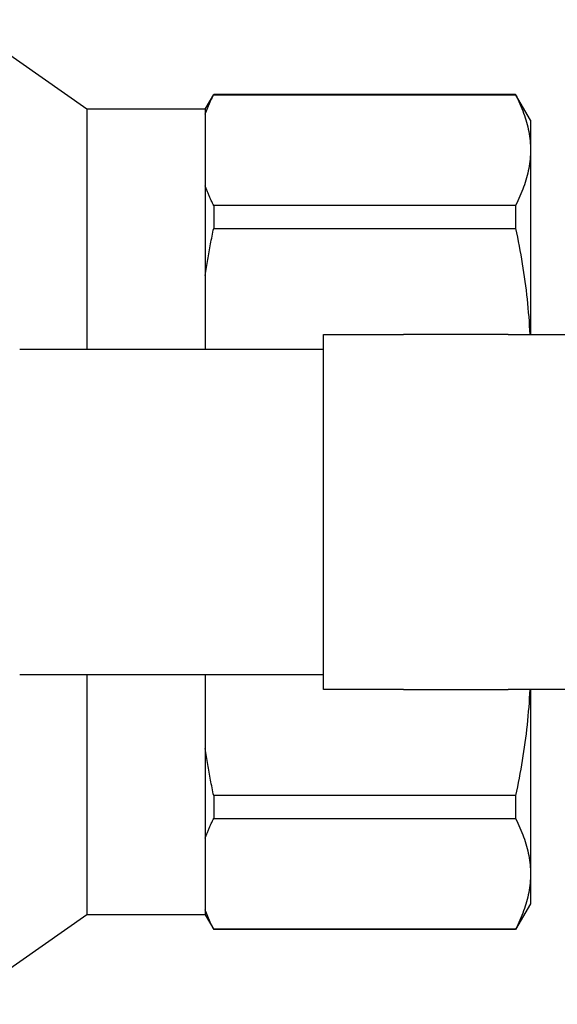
# Model space of a CAD drawing. Header units: millimetres. Extents: x 38 to 3725, y 10 to 403.
# Tile 5 of 17: x 267 to 304, y 333 to 400. Entities that reach past the tile are written whole.
import ezdxf

# ---------------------------------------------------------------- set-up
doc = ezdxf.new("R2010")
doc.units = ezdxf.units.MM
doc.layers.add('DETAIL', color=2, linetype='Continuous')

msp = doc.modelspace()

# ---------------------------------------------------------------- linework, layer by layer
at = {"layer": 'DETAIL'}
for p, q in [((271.983, 393.925), (263.343, 399.975)), ((279.983, 393.925), (280.56, 394.925)), ((280.56, 394.925), (280.56, 394.903)), ((300.973, 394.925), (280.56, 394.925)), ((280.56, 394.903), (300.973, 394.903)), ((300.973, 394.925), (300.973, 394.903)), ((301.983, 393.175), (300.973, 394.925)), ((271.983, 393.925), (271.983, 377.675)), ((279.983, 393.925), (271.983, 393.925)), ((279.983, 393.925), (279.983, 393.587)), ((279.983, 393.587), (279.983, 388.728)), ((301.983, 393.175), (301.983, 391.157)), ((301.983, 391.157), (301.983, 378.675)), ((279.983, 388.728), (279.983, 382.682)), ((280.56, 387.412), (280.56, 385.859)), ((300.973, 387.412), (280.56, 387.412)), ((300.973, 387.412), (300.973, 385.859)), ((280.56, 385.859), (300.973, 385.859)), ((279.983, 382.682), (279.983, 377.675)), ((287.983, 378.675), (293.402, 378.675)), ((287.983, 377.675), (287.983, 378.675)), ((300.472, 378.675), (293.402, 378.675)), ((300.472, 378.675), (378.983, 378.675)), ((287.983, 377.675), (267.435, 377.675)), ((287.983, 355.675), (287.983, 377.675)), ((267.435, 355.675), (287.983, 355.675)), ((271.983, 355.675), (271.983, 339.425)), ((279.983, 355.675), (279.983, 350.668)), ((287.983, 354.675), (287.983, 355.675)), ((293.402, 354.675), (287.983, 354.675)), ((293.402, 354.675), (300.472, 354.675)), ((378.983, 354.675), (300.472, 354.675)), ((301.983, 354.675), (301.983, 342.192)), ((279.983, 350.668), (279.983, 344.621)), ((280.56, 347.49), (280.56, 345.938)), ((300.973, 347.49), (280.56, 347.49)), ((300.973, 347.49), (300.973, 345.938)), ((280.56, 345.938), (300.973, 345.938)), ((279.983, 344.621), (279.983, 339.762)), ((301.983, 342.192), (301.983, 340.175)), ((279.983, 339.762), (279.983, 339.425)), ((301.983, 340.175), (300.973, 338.425)), ((271.983, 339.425), (263.343, 333.375)), ((279.983, 339.425), (271.983, 339.425)), ((279.983, 339.425), (280.56, 338.425)), ((280.56, 338.446), (280.56, 338.425)), ((300.973, 338.446), (280.56, 338.446)), ((300.973, 338.425), (280.56, 338.425)), ((300.973, 338.446), (300.973, 338.425))]:
    msp.add_line(p, q, dxfattribs=at)
at = {"layer": 'DETAIL', "flags": 128}
for points in [[(279.983, 393.587), (280.003, 393.642), (280.023, 393.697), (280.043, 393.752), (280.064, 393.807), (280.085, 393.862), (280.106, 393.917), (280.128, 393.972), (280.151, 394.027), (280.174, 394.082), (280.197, 394.137), (280.22, 394.192), (280.244, 394.247), (280.268, 394.302), (280.293, 394.356), (280.318, 394.411), (280.344, 394.466), (280.369, 394.521), (280.396, 394.575), (280.422, 394.63), (280.449, 394.685), (280.476, 394.739), (280.504, 394.794), (280.532, 394.849), (280.56, 394.903)], [(300.973, 394.903), (301.052, 394.748), (301.129, 394.592), (301.203, 394.437), (301.273, 394.281), (301.34, 394.126), (301.405, 393.97), (301.466, 393.814), (301.523, 393.658), (301.578, 393.502), (301.629, 393.346), (301.677, 393.19), (301.722, 393.034), (301.763, 392.878), (301.8, 392.722), (301.835, 392.566), (301.865, 392.41), (301.893, 392.253), (301.916, 392.097), (301.937, 391.941), (301.953, 391.784), (301.966, 391.627), (301.976, 391.471), (301.981, 391.314), (301.983, 391.157)], [(301.983, 391.157), (301.981, 391.001), (301.975, 390.845), (301.966, 390.689), (301.953, 390.533), (301.936, 390.376), (301.916, 390.22), (301.892, 390.063), (301.865, 389.907), (301.834, 389.75), (301.8, 389.594), (301.762, 389.437), (301.72, 389.281), (301.676, 389.124), (301.628, 388.968), (301.577, 388.812), (301.522, 388.656), (301.464, 388.5), (301.404, 388.344), (301.339, 388.188), (301.272, 388.032), (301.202, 387.877), (301.128, 387.721), (301.052, 387.566), (300.973, 387.412)], [(280.56, 387.412), (280.532, 387.466), (280.504, 387.52), (280.477, 387.575), (280.449, 387.629), (280.422, 387.684), (280.396, 387.739), (280.37, 387.793), (280.344, 387.848), (280.319, 387.903), (280.294, 387.957), (280.269, 388.012), (280.245, 388.067), (280.221, 388.122), (280.197, 388.177), (280.174, 388.232), (280.151, 388.287), (280.129, 388.342), (280.107, 388.397), (280.085, 388.452), (280.064, 388.507), (280.043, 388.562), (280.023, 388.617), (280.003, 388.672), (279.983, 388.728)], [(279.983, 382.682), (280.003, 382.815), (280.023, 382.948), (280.043, 383.081), (280.064, 383.213), (280.085, 383.346), (280.106, 383.479), (280.128, 383.612), (280.151, 383.744), (280.174, 383.877), (280.197, 384.009), (280.22, 384.142), (280.244, 384.274), (280.268, 384.407), (280.293, 384.539), (280.318, 384.671), (280.344, 384.803), (280.369, 384.935), (280.396, 385.068), (280.422, 385.2), (280.449, 385.332), (280.476, 385.464), (280.504, 385.595), (280.532, 385.727), (280.56, 385.859)], [(300.973, 385.859), (301.036, 385.561), (301.098, 385.262), (301.158, 384.964), (301.216, 384.665), (301.271, 384.366), (301.325, 384.067), (301.377, 383.769), (301.427, 383.47), (301.475, 383.171), (301.521, 382.871), (301.564, 382.572), (301.606, 382.273), (301.646, 381.974), (301.683, 381.674), (301.718, 381.375), (301.752, 381.075), (301.783, 380.775), (301.811, 380.475), (301.838, 380.175), (301.863, 379.875), (301.885, 379.575), (301.905, 379.275), (301.923, 378.975), (301.938, 378.675)], [(301.938, 354.675), (301.922, 354.375), (301.904, 354.074), (301.884, 353.774), (301.862, 353.474), (301.837, 353.174), (301.81, 352.873), (301.781, 352.573), (301.75, 352.273), (301.717, 351.973), (301.682, 351.673), (301.644, 351.373), (301.605, 351.073), (301.563, 350.773), (301.519, 350.474), (301.473, 350.174), (301.426, 349.875), (301.376, 349.576), (301.324, 349.277), (301.27, 348.979), (301.215, 348.68), (301.157, 348.382), (301.097, 348.085), (301.036, 347.787), (300.973, 347.49)], [(280.56, 347.49), (280.532, 347.622), (280.504, 347.753), (280.477, 347.885), (280.449, 348.016), (280.422, 348.148), (280.396, 348.28), (280.37, 348.412), (280.344, 348.544), (280.319, 348.676), (280.294, 348.808), (280.269, 348.94), (280.245, 349.072), (280.221, 349.205), (280.197, 349.337), (280.174, 349.47), (280.151, 349.603), (280.129, 349.735), (280.107, 349.868), (280.085, 350.001), (280.064, 350.134), (280.043, 350.267), (280.023, 350.401), (280.003, 350.534), (279.983, 350.668)], [(279.983, 344.621), (280.003, 344.677), (280.023, 344.732), (280.043, 344.787), (280.064, 344.842), (280.085, 344.897), (280.106, 344.952), (280.128, 345.007), (280.151, 345.062), (280.174, 345.117), (280.197, 345.171), (280.22, 345.226), (280.244, 345.281), (280.268, 345.336), (280.293, 345.391), (280.318, 345.446), (280.344, 345.5), (280.369, 345.555), (280.396, 345.61), (280.422, 345.664), (280.449, 345.719), (280.476, 345.774), (280.504, 345.828), (280.532, 345.883), (280.56, 345.938)], [(300.973, 345.938), (301.052, 345.782), (301.129, 345.627), (301.203, 345.471), (301.273, 345.316), (301.34, 345.16), (301.405, 345.004), (301.466, 344.848), (301.523, 344.693), (301.578, 344.537), (301.629, 344.381), (301.677, 344.225), (301.722, 344.069), (301.763, 343.913), (301.8, 343.757), (301.835, 343.6), (301.865, 343.444), (301.893, 343.288), (301.916, 343.131), (301.937, 342.975), (301.953, 342.818), (301.966, 342.662), (301.976, 342.505), (301.981, 342.349), (301.983, 342.192)], [(301.983, 342.192), (301.981, 342.036), (301.975, 341.88), (301.966, 341.723), (301.953, 341.567), (301.936, 341.411), (301.916, 341.254), (301.892, 341.098), (301.865, 340.941), (301.834, 340.785), (301.8, 340.628), (301.762, 340.472), (301.72, 340.315), (301.676, 340.159), (301.628, 340.003), (301.577, 339.846), (301.522, 339.69), (301.464, 339.534), (301.404, 339.378), (301.339, 339.222), (301.272, 339.067), (301.202, 338.911), (301.128, 338.756), (301.052, 338.601), (300.973, 338.446)], [(280.56, 338.446), (280.532, 338.5), (280.504, 338.555), (280.477, 338.609), (280.449, 338.664), (280.422, 338.718), (280.396, 338.773), (280.37, 338.828), (280.344, 338.882), (280.319, 338.937), (280.294, 338.992), (280.269, 339.046), (280.245, 339.101), (280.221, 339.156), (280.197, 339.211), (280.174, 339.266), (280.151, 339.321), (280.129, 339.376), (280.107, 339.431), (280.085, 339.486), (280.064, 339.541), (280.043, 339.596), (280.023, 339.652), (280.003, 339.707), (279.983, 339.762)]]:
    msp.add_lwpolyline(points, dxfattribs=at)

doc.saveas('drawing.dxf')
